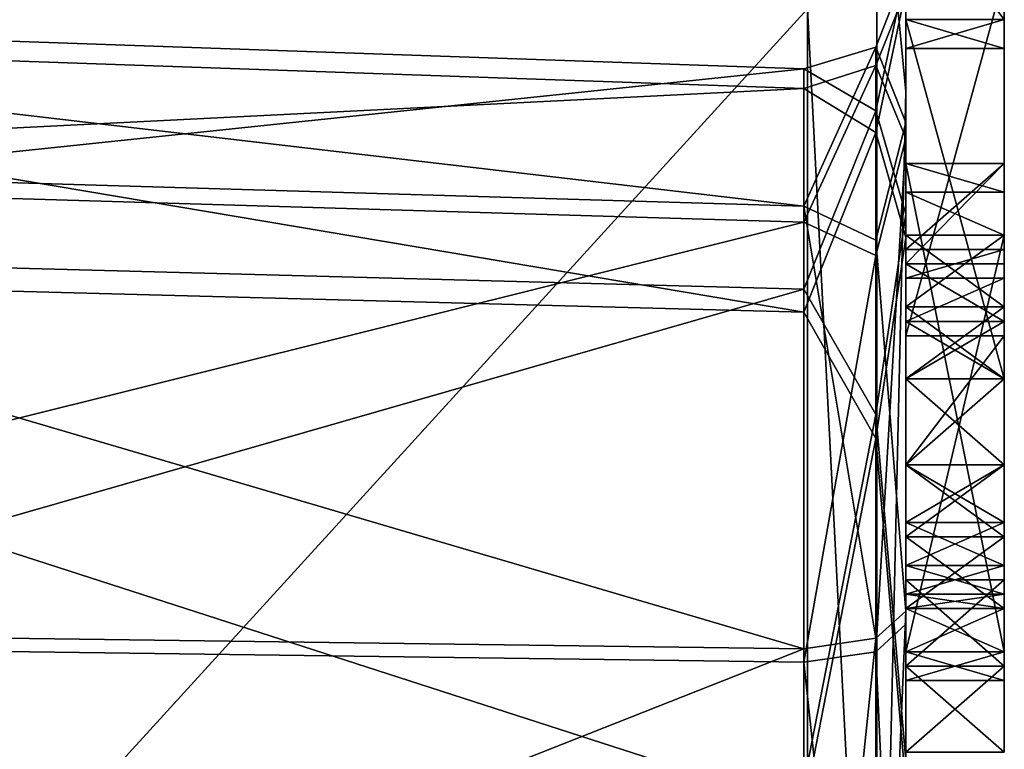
# Model space of a CAD drawing. Header units: millimetres. Extents: x -20 to 172, y -100 to 100.
# Tile 191 of 256: x -9 to 1, y 76.61 to 84.01. Entities that reach past the tile are written whole.
import ezdxf

# ---------------------------------------------------------------- set-up
doc = ezdxf.new("R2010")
doc.units = ezdxf.units.MM
doc.header["$LTSCALE"] = 37.722908
for name, color, linetype in [('105', 7, 'CONTINUOUS'), ('11', 7, 'CONTINUOUS'), ('12', 7, 'CONTINUOUS'), ('14', 7, 'CONTINUOUS'), ('278', 7, 'CONTINUOUS'), ('279', 7, 'CONTINUOUS'), ('28', 7, 'CONTINUOUS'), ('280', 7, 'CONTINUOUS'), ('281', 7, 'CONTINUOUS'), ('282', 7, 'CONTINUOUS'), ('283', 7, 'CONTINUOUS'), ('284', 7, 'CONTINUOUS'), ('285', 7, 'CONTINUOUS'), ('286', 7, 'CONTINUOUS'), ('287', 7, 'CONTINUOUS'), ('288', 7, 'CONTINUOUS'), ('289', 7, 'CONTINUOUS'), ('29', 7, 'CONTINUOUS'), ('290', 7, 'CONTINUOUS'), ('291', 7, 'CONTINUOUS'), ('292', 7, 'CONTINUOUS'), ('293', 7, 'CONTINUOUS'), ('294', 7, 'CONTINUOUS'), ('295', 7, 'CONTINUOUS'), ('652', 7, 'CONTINUOUS'), ('653', 7, 'CONTINUOUS'), ('654', 7, 'CONTINUOUS'), ('656', 7, 'CONTINUOUS'), ('676', 7, 'CONTINUOUS'), ('677', 7, 'CONTINUOUS'), ('678', 7, 'CONTINUOUS'), ('679', 7, 'CONTINUOUS'), ('722', 7, 'CONTINUOUS'), ('723', 7, 'CONTINUOUS'), ('724', 7, 'CONTINUOUS'), ('725', 7, 'CONTINUOUS'), ('726', 7, 'CONTINUOUS'), ('727', 7, 'CONTINUOUS'), ('728', 7, 'CONTINUOUS'), ('735', 7, 'CONTINUOUS'), ('736', 7, 'CONTINUOUS'), ('738', 7, 'CONTINUOUS'), ('739', 7, 'CONTINUOUS'), ('740', 7, 'CONTINUOUS'), ('741', 7, 'CONTINUOUS'), ('828', 7, 'CONTINUOUS'), ('829', 7, 'CONTINUOUS'), ('830', 7, 'CONTINUOUS'), ('852', 7, 'CONTINUOUS'), ('853', 7, 'CONTINUOUS'), ('854', 7, 'CONTINUOUS'), ('855', 7, 'CONTINUOUS'), ('856', 7, 'CONTINUOUS'), ('857', 7, 'CONTINUOUS'), ('858', 7, 'CONTINUOUS'), ('859', 7, 'CONTINUOUS'), ('860', 7, 'CONTINUOUS'), ('861', 7, 'CONTINUOUS'), ('862', 7, 'CONTINUOUS'), ('863', 7, 'CONTINUOUS'), ('872', 7, 'CONTINUOUS'), ('873', 7, 'CONTINUOUS'), ('874', 7, 'CONTINUOUS'), ('875', 7, 'CONTINUOUS'), ('876', 7, 'CONTINUOUS'), ('877', 7, 'CONTINUOUS'), ('878', 7, 'CONTINUOUS'), ('879', 7, 'CONTINUOUS'), ('880', 7, 'CONTINUOUS'), ('881', 7, 'CONTINUOUS')]:
    doc.layers.add(name, color=color, linetype=linetype)

msp = doc.modelspace()

# ---------------------------------------------------------------- linework, layer by layer
at = {"layer": '105', "color": 250, "linetype": 'Continuous', "true_color": 0x323232}
for points in [[(1, 84.015, 2), (1, 85.327, 2), (1, 84.452, 2.894), (1, 84.015, 2)], [(1, 80.806, 9), (1, 84.015, 2), (1, 84.452, 2.894), (1, 80.806, 9)], [(1, 83.723, -4.681), (1, 84.015, -5.426), (1, 83.723, -3.936), (1, 83.723, -4.681)], [(1, 83.723, -3.936), (1, 84.015, -5.426), (1, 84.015, -3.191), (1, 83.723, -3.936)], [(1, 80.369, 7.957), (1, 84.015, 2), (1, 80.806, 9), (1, 80.369, 7.957)], [(1, 82.556, -5.128), (1, 81.535, -5.128), (1, 81.827, -5.872), (1, 82.556, -5.128)], [(1, 82.556, -9), (1, 82.556, -5.128), (1, 81.827, -5.872), (1, 82.556, -9)], [(1, 77.598, -9), (1, 82.556, -9), (1, 77.598, -8.255), (1, 77.598, -9)], [(1, 77.598, -8.255), (1, 82.556, -9), (1, 81.827, -8.255), (1, 77.598, -8.255)], [(1, 81.827, -8.255), (1, 82.556, -9), (1, 81.827, -5.872), (1, 81.827, -8.255)], [(1, 82.265, -3.191), (1, 81.827, -2.596), (1, 82.556, -3.787), (1, 82.265, -3.191)], [(1, 82.556, -3.787), (1, 81.827, -2.596), (1, 81.681, -3.787), (1, 82.556, -3.787)], [(1, 81.827, -5.872), (1, 81.535, -5.128), (1, 81.098, -6.319), (1, 81.827, -5.872)], [(1, 81.827, -2.596), (1, 81.098, -2.149), (1, 81.681, -3.787), (1, 81.827, -2.596)], [(1, 81.681, -3.787), (1, 81.098, -2.149), (1, 81.39, -3.191), (1, 81.681, -3.787)], [(1, 81.098, -6.319), (1, 81.535, -5.128), (1, 80.952, -5.574), (1, 81.098, -6.319)], [(1, 81.39, -3.191), (1, 81.098, -2.149), (1, 80.952, -2.894), (1, 81.39, -3.191)], [(1, 80.369, -6.468), (1, 81.098, -6.319), (1, 80.369, -5.723), (1, 80.369, -6.468)], [(1, 80.369, -5.723), (1, 81.098, -6.319), (1, 80.952, -5.574), (1, 80.369, -5.723)], [(1, 81.098, -2.149), (1, 80.369, -2), (1, 80.952, -2.894), (1, 81.098, -2.149)], [(1, 80.952, -2.894), (1, 80.369, -2), (1, 80.369, -2.745), (1, 80.952, -2.894)], [(1, 79.494, 9), (1, 80.369, 7.957), (1, 80.806, 9), (1, 79.494, 9)], [(1, 79.494, -6.468), (1, 80.369, -6.468), (1, 79.494, -5.723), (1, 79.494, -6.468)], [(1, 79.494, -5.723), (1, 80.369, -6.468), (1, 80.369, -5.723), (1, 79.494, -5.723)], [(1, 80.369, -2), (1, 79.494, -2), (1, 80.369, -2.745), (1, 80.369, -2)], [(1, 80.369, -2.745), (1, 79.494, -2), (1, 79.494, -2.745), (1, 80.369, -2.745)], [(1, 80.369, 2), (1, 80.369, 7.957), (1, 79.494, 9), (1, 80.369, 2)], [(1, 79.494, 2), (1, 80.369, 2), (1, 79.494, 9), (1, 79.494, 2)], [(1, 78.765, -6.319), (1, 79.494, -6.468), (1, 78.91, -5.574), (1, 78.765, -6.319)], [(1, 78.91, -5.574), (1, 79.494, -6.468), (1, 79.494, -5.723), (1, 78.91, -5.574)], [(1, 79.494, -2), (1, 78.765, -2.149), (1, 79.494, -2.745), (1, 79.494, -2)], [(1, 79.494, -2.745), (1, 78.765, -2.149), (1, 78.91, -2.894), (1, 79.494, -2.745)], [(1, 78.473, -5.277), (1, 78.765, -6.319), (1, 78.91, -5.574), (1, 78.473, -5.277)], [(1, 78.91, -2.894), (1, 78.765, -2.149), (1, 78.473, -3.191), (1, 78.91, -2.894)], [(1, 78.035, -5.872), (1, 78.765, -6.319), (1, 78.181, -4.83), (1, 78.035, -5.872)], [(1, 78.181, -4.83), (1, 78.765, -6.319), (1, 78.473, -5.277), (1, 78.181, -4.83)], [(1, 78.765, -2.149), (1, 78.035, -2.596), (1, 78.473, -3.191), (1, 78.765, -2.149)], [(1, 78.473, -3.191), (1, 78.035, -2.596), (1, 78.181, -3.638), (1, 78.473, -3.191)], [(1, 78.327, 4.234), (1, 77.452, 3.191), (1, 78.327, 3.043), (1, 78.327, 4.234)], [(1, 78.327, 3.043), (1, 77.452, 3.191), (1, 77.452, 2), (1, 78.327, 3.043)], [(1, 78.035, -4.383), (1, 78.035, -5.872), (1, 78.181, -4.83), (1, 78.035, -4.383)], [(1, 78.181, -3.638), (1, 78.035, -2.596), (1, 78.035, -4.085), (1, 78.181, -3.638)], [(1, 77.598, -5.277), (1, 78.035, -5.872), (1, 77.598, -3.191), (1, 77.598, -5.277)], [(1, 77.598, -3.191), (1, 78.035, -5.872), (1, 78.035, -4.383), (1, 77.598, -3.191)], [(1, 78.035, -2.596), (1, 77.598, -3.191), (1, 78.035, -4.085), (1, 78.035, -2.596)], [(1, 78.035, -4.085), (1, 77.598, -3.191), (1, 78.035, -4.383), (1, 78.035, -4.085)], [(1, 77.306, -4.532), (1, 77.598, -5.277), (1, 77.306, -3.936), (1, 77.306, -4.532)], [(1, 77.306, -3.936), (1, 77.598, -5.277), (1, 77.598, -3.191), (1, 77.306, -3.936)], [(1, 77.452, 9), (1, 76.577, 9), (1, 77.452, 3.191), (1, 77.452, 9)], [(1, 77.452, 3.191), (1, 76.577, 9), (1, 77.452, 2), (1, 77.452, 3.191)], [(1, 77.452, 2), (1, 76.577, 9), (1, 76.577, 2), (1, 77.452, 2)]]:
    msp.add_3dface(points, dxfattribs=at)
at = {"layer": '11', "color": 250, "linetype": 'Continuous', "true_color": 0x323232}
for points in [[(0, 94.992, -27.885), (0, 99), (0, 82.971, -24.845), (0, 94.992, -27.885)], [(0, 46.25), (0, 99), (0, 91.89, 2), (0, 46.25)], [(0, 99), (0, 46.25), (0, 63.598, -2), (0, 99)], [(0, 82.971, -24.845), (0, 99), (0, 78.008, -20.634), (0, 82.971, -24.845)], [(0, 78.008, -20.634), (0, 99), (0, 88.098, -8.404), (0, 78.008, -20.634)], [(0, 85.91, -2), (0, 99), (0, 80.369, -2), (0, 85.91, -2)], [(0, 80.369, -2), (0, 99), (0, 79.494, -2), (0, 80.369, -2)], [(0, 79.494, -2), (0, 99), (0, 70.452, -2), (0, 79.494, -2)], [(0, 70.452, -2), (0, 99), (0, 69.577, -2), (0, 70.452, -2)], [(0, 69.577, -2), (0, 99), (0, 63.598, -2), (0, 69.577, -2)], [(0, 83.287, -53.518), (0, 94.992, -27.885), (0, 65.231, -52.503), (0, 83.287, -53.518)], [(0, 82.039, -37.198), (0, 94.992, -27.885), (0, 84.513, -31.172), (0, 82.039, -37.198)], [(0, 94.992, -27.885), (0, 82.039, -37.198), (0, 64.612, -51.884), (0, 94.992, -27.885)], [(0, 84.513, -31.172), (0, 94.992, -27.885), (0, 82.971, -24.845), (0, 84.513, -31.172)], [(0, 65.231, -52.503), (0, 94.992, -27.885), (0, 64.612, -51.884), (0, 65.231, -52.503)], [(0, 94.992, 27.885), (0, 83.287, 53.518), (0, 84.313, 31.707), (0, 94.992, 27.885)], [(0, 70.956, 18.236), (0, 94.992, 27.885), (0, 77.876, 21.128), (0, 70.956, 18.236)], [(0, 94.992, 27.885), (0, 70.956, 18.236), (0, 68.265, 9.894), (0, 94.992, 27.885)], [(0, 77.876, 21.128), (0, 94.992, 27.885), (0, 82.812, 25.37), (0, 77.876, 21.128)], [(0, 82.812, 25.37), (0, 94.992, 27.885), (0, 84.313, 31.707), (0, 82.812, 25.37)], [(0, 84.452, 9), (0, 94.992, 27.885), (0, 80.806, 9), (0, 84.452, 9)], [(0, 80.806, 9), (0, 94.992, 27.885), (0, 79.494, 9), (0, 80.806, 9)], [(0, 79.494, 9), (0, 94.992, 27.885), (0, 77.452, 9), (0, 79.494, 9)], [(0, 77.452, 9), (0, 94.992, 27.885), (0, 76.577, 9), (0, 77.452, 9)], [(0, 76.577, 9), (0, 94.992, 27.885), (0, 72.785, 9), (0, 76.577, 9)], [(0, 72.785, 9), (0, 94.992, 27.885), (0, 68.994, 9.894), (0, 72.785, 9)], [(0, 68.994, 9.894), (0, 94.992, 27.885), (0, 68.265, 9.894), (0, 68.994, 9.894)], [(0, 88.39, 2), (0, 46.25), (0, 91.89, 2), (0, 88.39, 2)], [(0, 46.25), (0, 88.39, 2), (0, 85.327, 2), (0, 46.25)], [(0, 87.369, -8.851), (0, 78.008, -20.634), (0, 88.098, -8.404), (0, 87.369, -8.851)], [(0, 64.579, -17.295), (0, 71.07, -17.786), (0, 87.369, -8.851), (0, 64.579, -17.295)], [(0, 71.07, -17.786), (0, 78.008, -20.634), (0, 87.369, -8.851), (0, 71.07, -17.786)], [(0, 86.64, -9), (0, 64.579, -17.295), (0, 87.369, -8.851), (0, 86.64, -9)], [(0, 41.672, -20.063), (0, 64.579, -17.295), (0, 86.64, -9), (0, 41.672, -20.063)], [(0, 86.056, -9), (0, 41.672, -20.063), (0, 86.64, -9), (0, 86.056, -9)], [(0, 41.672, -20.063), (0, 86.056, -9), (0, 82.556, -9), (0, 41.672, -20.063)], [(0, 86.056, -9), (0, 85.327, -8.851), (0, 82.556, -9), (0, 86.056, -9)], [(0, 85.181, -2.149), (0, 85.91, -2), (0, 81.098, -2.149), (0, 85.181, -2.149)], [(0, 81.098, -2.149), (0, 85.91, -2), (0, 80.369, -2), (0, 81.098, -2.149)], [(0, 84.015, 2), (0, 46.25), (0, 85.327, 2), (0, 84.015, 2)], [(0, 85.327, -8.851), (0, 84.598, -8.404), (0, 82.556, -9), (0, 85.327, -8.851)], [(0, 84.452, -2.596), (0, 85.181, -2.149), (0, 81.827, -2.596), (0, 84.452, -2.596)], [(0, 81.827, -2.596), (0, 85.181, -2.149), (0, 81.098, -2.149), (0, 81.827, -2.596)], [(0, 84.598, -8.404), (0, 84.16, -7.809), (0, 82.556, -9), (0, 84.598, -8.404)], [(0, 84.452, -5.872), (0, 84.015, -5.426), (0, 82.556, -9), (0, 84.452, -5.872)], [(0, 84.015, -7.362), (0, 84.452, -5.872), (0, 82.556, -9), (0, 84.015, -7.362)], [(0, 84.015, -3.191), (0, 84.452, -2.596), (0, 82.265, -3.191), (0, 84.015, -3.191)], [(0, 82.265, -3.191), (0, 84.452, -2.596), (0, 81.827, -2.596), (0, 82.265, -3.191)], [(0, 84.452, 2.894), (0, 84.452, 9), (0, 80.806, 9), (0, 84.452, 2.894)], [(0, 84.313, 31.707), (0, 83.287, 53.518), (0, 81.802, 37.717), (0, 84.313, 31.707)], [(0, 84.16, -7.809), (0, 84.015, -7.362), (0, 82.556, -9), (0, 84.16, -7.809)], [(0, 80.369, 2), (0, 46.25), (0, 84.015, 2), (0, 80.369, 2)], [(0, 84.015, -5.426), (0, 83.723, -4.681), (0, 82.556, -5.128), (0, 84.015, -5.426)], [(0, 82.556, -9), (0, 84.015, -5.426), (0, 82.556, -5.128), (0, 82.556, -9)], [(0, 83.723, -3.936), (0, 84.015, -3.191), (0, 82.556, -3.787), (0, 83.723, -3.936)], [(0, 82.556, -3.787), (0, 84.015, -3.191), (0, 82.265, -3.191), (0, 82.556, -3.787)], [(0, 80.369, 7.957), (0, 80.369, 2), (0, 84.015, 2), (0, 80.369, 7.957)], [(0, 83.723, -4.681), (0, 83.723, -3.936), (0, 78.035, -4.383), (0, 83.723, -4.681)], [(0, 78.035, -4.383), (0, 83.723, -3.936), (0, 78.035, -4.085), (0, 78.035, -4.383)], [(0, 78.035, -4.085), (0, 83.723, -3.936), (0, 82.556, -3.787), (0, 78.035, -4.085)], [(0, 81.535, -5.128), (0, 83.723, -4.681), (0, 78.181, -4.83), (0, 81.535, -5.128)], [(0, 83.723, -4.681), (0, 81.535, -5.128), (0, 82.556, -5.128), (0, 83.723, -4.681)], [(0, 78.181, -4.83), (0, 83.723, -4.681), (0, 78.035, -4.383), (0, 78.181, -4.83)], [(0, 64.834, -74.817), (0, 83.287, -53.518), (0, 61.627, -70.985), (0, 64.834, -74.817)], [(0, 83.287, -53.518), (0, 65.231, -52.503), (0, 67.705, -54.978), (0, 83.287, -53.518)], [(0, 68.53, -55.803), (0, 83.287, -53.518), (0, 67.705, -54.978), (0, 68.53, -55.803)], [(0, 83.287, -53.518), (0, 68.53, -55.803), (0, 65.231, -62.402), (0, 83.287, -53.518)], [(0, 83.287, -53.518), (0, 65.231, -62.402), (0, 63.242, -66.07), (0, 83.287, -53.518)], [(0, 83.287, -53.518), (0, 63.242, -66.07), (0, 63.652, -66.691), (0, 83.287, -53.518)], [(0, 61.627, -70.985), (0, 83.287, -53.518), (0, 63.207, -69.405), (0, 61.627, -70.985)], [(0, 63.207, -69.405), (0, 83.287, -53.518), (0, 63.63, -68.776), (0, 63.207, -69.405)], [(0, 63.63, -68.776), (0, 83.287, -53.518), (0, 63.845, -68.148), (0, 63.63, -68.776)], [(0, 63.845, -68.148), (0, 83.287, -53.518), (0, 63.854, -67.314), (0, 63.845, -68.148)], [(0, 63.854, -67.314), (0, 83.287, -53.518), (0, 63.652, -66.691), (0, 63.854, -67.314)], [(0, 83.287, 53.518), (0, 64.834, 74.817), (0, 73.446, 55.411), (0, 83.287, 53.518)], [(0, 81.802, 37.717), (0, 83.287, 53.518), (0, 76.238, 41.101), (0, 81.802, 37.717)], [(0, 76.238, 41.101), (0, 83.287, 53.518), (0, 67.898, 51.143), (0, 76.238, 41.101)], [(0, 67.898, 51.143), (0, 83.287, 53.518), (0, 73.446, 55.411), (0, 67.898, 51.143)], [(0, 77.598, -9), (0, 41.672, -20.063), (0, 82.556, -9), (0, 77.598, -9)], [(0, 81.681, -3.787), (0, 78.035, -4.085), (0, 82.556, -3.787), (0, 81.681, -3.787)], [(0, 82.039, -37.198), (0, 76.497, -40.617), (0, 64.612, -51.884), (0, 82.039, -37.198)], [(0, 81.827, -5.872), (0, 81.098, -6.319), (0, 81.827, -8.255), (0, 81.827, -5.872)], [(0, 81.827, -8.255), (0, 81.098, -6.319), (0, 77.598, -8.255), (0, 81.827, -8.255)], [(0, 78.181, -3.638), (0, 78.035, -4.085), (0, 81.681, -3.787), (0, 78.181, -3.638)], [(0, 81.39, -3.191), (0, 78.181, -3.638), (0, 81.681, -3.787), (0, 81.39, -3.191)], [(0, 80.952, -5.574), (0, 81.535, -5.128), (0, 78.91, -5.574), (0, 80.952, -5.574)], [(0, 78.91, -5.574), (0, 81.535, -5.128), (0, 78.473, -5.277), (0, 78.91, -5.574)], [(0, 78.473, -5.277), (0, 81.535, -5.128), (0, 78.181, -4.83), (0, 78.473, -5.277)], [(0, 78.473, -3.191), (0, 78.181, -3.638), (0, 81.39, -3.191), (0, 78.473, -3.191)], [(0, 80.952, -2.894), (0, 78.473, -3.191), (0, 81.39, -3.191), (0, 80.952, -2.894)], [(0, 81.098, -6.319), (0, 80.369, -6.468), (0, 77.598, -8.255), (0, 81.098, -6.319)], [(0, 80.369, -5.723), (0, 80.952, -5.574), (0, 79.494, -5.723), (0, 80.369, -5.723)], [(0, 79.494, -5.723), (0, 80.952, -5.574), (0, 78.91, -5.574), (0, 79.494, -5.723)], [(0, 78.91, -2.894), (0, 78.473, -3.191), (0, 80.952, -2.894), (0, 78.91, -2.894)], [(0, 80.369, -2.745), (0, 78.91, -2.894), (0, 80.952, -2.894), (0, 80.369, -2.745)], [(0, 79.494, 2), (0, 46.25), (0, 80.369, 2), (0, 79.494, 2)], [(0, 79.494, -2.745), (0, 78.91, -2.894), (0, 80.369, -2.745), (0, 79.494, -2.745)], [(0, 80.369, -6.468), (0, 79.494, -6.468), (0, 74.244, -7.511), (0, 80.369, -6.468)], [(0, 77.598, -8.255), (0, 80.369, -6.468), (0, 72.202, -7.957), (0, 77.598, -8.255)], [(0, 80.369, -6.468), (0, 74.244, -7.511), (0, 72.202, -7.957), (0, 80.369, -6.468)], [(0, 46.25), (0, 79.494, 2), (0, 77.452, 2), (0, 46.25)], [(0, 78.765, -2.149), (0, 79.494, -2), (0, 71.181, -2.149), (0, 78.765, -2.149)], [(0, 71.181, -2.149), (0, 79.494, -2), (0, 70.452, -2), (0, 71.181, -2.149)], [(0, 79.494, -6.468), (0, 78.765, -6.319), (0, 74.244, -7.511), (0, 79.494, -6.468)], [(0, 79.494, 2), (0, 79.494, 9), (0, 78.327, 3.043), (0, 79.494, 2)], [(0, 79.494, 9), (0, 77.452, 9), (0, 77.452, 3.191), (0, 79.494, 9)], [(0, 78.327, 3.043), (0, 79.494, 9), (0, 78.327, 4.234), (0, 78.327, 3.043)], [(0, 78.327, 4.234), (0, 79.494, 9), (0, 77.452, 3.191), (0, 78.327, 4.234)], [(0, 77.452, 2), (0, 79.494, 2), (0, 78.327, 3.043), (0, 77.452, 2)], [(0, 78.035, -2.596), (0, 78.765, -2.149), (0, 71.91, -2.596), (0, 78.035, -2.596)], [(0, 78.765, -2.149), (0, 71.181, -2.149), (0, 71.91, -2.596), (0, 78.765, -2.149)], [(0, 78.765, -6.319), (0, 78.035, -5.872), (0, 74.244, -7.511), (0, 78.765, -6.319)], [(0, 77.598, -3.191), (0, 78.035, -2.596), (0, 72.348, -3.043), (0, 77.598, -3.191)], [(0, 72.348, -3.043), (0, 78.035, -2.596), (0, 71.91, -2.596), (0, 72.348, -3.043)], [(0, 78.035, -5.872), (0, 77.598, -5.277), (0, 74.244, -7.511), (0, 78.035, -5.872)], [(0, 41.672, -20.063), (0, 77.598, -9), (0, 70.306, -9), (0, 41.672, -20.063)], [(0, 77.306, -3.936), (0, 77.598, -3.191), (0, 76.14, -3.787), (0, 77.306, -3.936)], [(0, 77.598, -3.191), (0, 75.702, -3.489), (0, 76.14, -3.787), (0, 77.598, -3.191)], [(0, 75.702, -3.489), (0, 77.598, -3.191), (0, 72.64, -3.787), (0, 75.702, -3.489)], [(0, 72.64, -3.787), (0, 77.598, -3.191), (0, 72.348, -3.043), (0, 72.64, -3.787)], [(0, 77.598, -5.277), (0, 77.306, -4.532), (0, 74.244, -7.511), (0, 77.598, -5.277)], [(0, 77.598, -9), (0, 77.598, -8.255), (0, 70.306, -9), (0, 77.598, -9)], [(0, 70.306, -9), (0, 77.598, -8.255), (0, 71.035, -8.851), (0, 70.306, -9)], [(0, 71.035, -8.851), (0, 77.598, -8.255), (0, 71.765, -8.404), (0, 71.035, -8.851)], [(0, 71.765, -8.404), (0, 77.598, -8.255), (0, 72.202, -7.957), (0, 71.765, -8.404)], [(0, 76.577, 2), (0, 46.25), (0, 77.452, 2), (0, 76.577, 2)], [(0, 77.306, -4.532), (0, 77.306, -3.936), (0, 74.244, -7.511), (0, 77.306, -4.532)], [(0, 74.244, -7.511), (0, 77.306, -3.936), (0, 76.14, -3.787), (0, 74.244, -7.511)]]:
    msp.add_3dface(points, dxfattribs=at)
at = {"layer": '12', "color": 250, "linetype": 'Continuous', "true_color": 0x323232}
for points in [[(-18, 65.486, -75.575), (-18, 84.125, -54.064), (-1, 65.486, -75.575), (-18, 65.486, -75.575)], [(-1, 65.486, -75.575), (-18, 84.125, -54.064), (-1, 84.125, -54.064), (-1, 65.486, -75.575)]]:
    msp.add_3dface(points, dxfattribs=at)
at = {"layer": '14', "color": 250, "linetype": 'Continuous', "true_color": 0x323232}
for points in [[(-18, 84.125, 54.064), (-18, 65.486, 75.575), (-1, 84.125, 54.064), (-18, 84.125, 54.064)], [(-1, 84.125, 54.064), (-18, 65.486, 75.575), (-1, 65.486, 75.575), (-1, 84.125, 54.064)]]:
    msp.add_3dface(points, dxfattribs=at)
at = {"layer": '278', "color": 250, "linetype": 'Continuous', "true_color": 0x323232}
for points in [[(0, 81.535, -5.128), (0, 80.952, -5.574), (1, 80.952, -5.574), (0, 81.535, -5.128)], [(1, 81.535, -5.128), (0, 81.535, -5.128), (1, 80.952, -5.574), (1, 81.535, -5.128)]]:
    msp.add_3dface(points, dxfattribs=at)
at = {"layer": '279', "color": 250, "linetype": 'Continuous', "true_color": 0x323232}
for points in [[(0, 80.952, -5.574), (0, 80.369, -5.723), (1, 80.369, -5.723), (0, 80.952, -5.574)], [(0, 80.952, -5.574), (1, 80.369, -5.723), (1, 80.952, -5.574), (0, 80.952, -5.574)]]:
    msp.add_3dface(points, dxfattribs=at)
at = {"layer": '28', "color": 250, "linetype": 'Continuous', "true_color": 0x323232}
for points in [[(0, 83.287, 53.518), (0, 94.992, 27.885), (-0.293, 86.349, 49.854), (0, 83.287, 53.518)], [(-0.293, 86.349, 49.854), (-1, 84.125, 54.064), (-0.293, 70.504, 70.504), (-0.293, 86.349, 49.854)], [(0, 83.287, 53.518), (-0.293, 86.349, 49.854), (-0.293, 70.504, 70.504), (0, 83.287, 53.518)], [(-1, 84.125, 54.064), (-1, 65.486, 75.575), (-0.293, 70.504, 70.504), (-1, 84.125, 54.064)], [(0, 64.834, 74.817), (0, 83.287, 53.518), (-0.293, 70.504, 70.504), (0, 64.834, 74.817)]]:
    msp.add_3dface(points, dxfattribs=at)
at = {"layer": '280', "color": 250, "linetype": 'Continuous', "true_color": 0x323232}
for points in [[(0, 80.369, -5.723), (0, 79.494, -5.723), (1, 79.494, -5.723), (0, 80.369, -5.723)], [(0, 80.369, -5.723), (1, 79.494, -5.723), (1, 80.369, -5.723), (0, 80.369, -5.723)]]:
    msp.add_3dface(points, dxfattribs=at)
at = {"layer": '281', "color": 250, "linetype": 'Continuous', "true_color": 0x323232}
for points in [[(0, 79.494, -5.723), (0, 78.91, -5.574), (1, 78.91, -5.574), (0, 79.494, -5.723)], [(0, 79.494, -5.723), (1, 78.91, -5.574), (1, 79.494, -5.723), (0, 79.494, -5.723)]]:
    msp.add_3dface(points, dxfattribs=at)
at = {"layer": '282', "color": 250, "linetype": 'Continuous', "true_color": 0x323232}
for points in [[(0, 78.91, -5.574), (0, 78.473, -5.277), (1, 78.473, -5.277), (0, 78.91, -5.574)], [(0, 78.91, -5.574), (1, 78.473, -5.277), (1, 78.91, -5.574), (0, 78.91, -5.574)]]:
    msp.add_3dface(points, dxfattribs=at)
at = {"layer": '283', "color": 250, "linetype": 'Continuous', "true_color": 0x323232}
for points in [[(0, 78.473, -5.277), (0, 78.181, -4.83), (1, 78.181, -4.83), (0, 78.473, -5.277)], [(0, 78.473, -5.277), (1, 78.181, -4.83), (1, 78.473, -5.277), (0, 78.473, -5.277)]]:
    msp.add_3dface(points, dxfattribs=at)
at = {"layer": '284', "color": 250, "linetype": 'Continuous', "true_color": 0x323232}
for points in [[(0, 78.181, -4.83), (0, 78.035, -4.383), (1, 78.035, -4.383), (0, 78.181, -4.83)], [(0, 78.181, -4.83), (1, 78.035, -4.383), (1, 78.181, -4.83), (0, 78.181, -4.83)]]:
    msp.add_3dface(points, dxfattribs=at)
at = {"layer": '285', "color": 250, "linetype": 'Continuous', "true_color": 0x323232}
for points in [[(0, 78.035, -4.383), (0, 78.035, -4.085), (1, 78.035, -4.085), (0, 78.035, -4.383)], [(0, 78.035, -4.383), (1, 78.035, -4.085), (1, 78.035, -4.383), (0, 78.035, -4.383)]]:
    msp.add_3dface(points, dxfattribs=at)
at = {"layer": '286', "color": 250, "linetype": 'Continuous', "true_color": 0x323232}
for points in [[(0, 78.035, -4.085), (0, 78.181, -3.638), (1, 78.181, -3.638), (0, 78.035, -4.085)], [(0, 78.035, -4.085), (1, 78.181, -3.638), (1, 78.035, -4.085), (0, 78.035, -4.085)]]:
    msp.add_3dface(points, dxfattribs=at)
at = {"layer": '287', "color": 250, "linetype": 'Continuous', "true_color": 0x323232}
for points in [[(0, 78.181, -3.638), (0, 78.473, -3.191), (1, 78.473, -3.191), (0, 78.181, -3.638)], [(0, 78.181, -3.638), (1, 78.473, -3.191), (1, 78.181, -3.638), (0, 78.181, -3.638)]]:
    msp.add_3dface(points, dxfattribs=at)
at = {"layer": '288', "color": 250, "linetype": 'Continuous', "true_color": 0x323232}
for points in [[(0, 78.473, -3.191), (0, 78.91, -2.894), (1, 78.91, -2.894), (0, 78.473, -3.191)], [(0, 78.473, -3.191), (1, 78.91, -2.894), (1, 78.473, -3.191), (0, 78.473, -3.191)]]:
    msp.add_3dface(points, dxfattribs=at)
at = {"layer": '289', "color": 250, "linetype": 'Continuous', "true_color": 0x323232}
for points in [[(0, 78.91, -2.894), (0, 79.494, -2.745), (1, 79.494, -2.745), (0, 78.91, -2.894)], [(0, 78.91, -2.894), (1, 79.494, -2.745), (1, 78.91, -2.894), (0, 78.91, -2.894)]]:
    msp.add_3dface(points, dxfattribs=at)
at = {"layer": '29', "color": 250, "linetype": 'Continuous', "true_color": 0x323232}
for points in [[(0, 94.992, -27.885), (0, 83.287, -53.518), (-0.293, 86.349, -49.854), (0, 94.992, -27.885)], [(-0.293, 70.504, -70.504), (-1, 84.125, -54.064), (-0.293, 86.349, -49.854), (-0.293, 70.504, -70.504)], [(0, 83.287, -53.518), (-0.293, 70.504, -70.504), (-0.293, 86.349, -49.854), (0, 83.287, -53.518)], [(-1, 65.486, -75.575), (-1, 84.125, -54.064), (-0.293, 70.504, -70.504), (-1, 65.486, -75.575)], [(0, 83.287, -53.518), (0, 64.834, -74.817), (-0.293, 70.504, -70.504), (0, 83.287, -53.518)]]:
    msp.add_3dface(points, dxfattribs=at)
at = {"layer": '290', "color": 250, "linetype": 'Continuous', "true_color": 0x323232}
for points in [[(0, 79.494, -2.745), (0, 80.369, -2.745), (1, 80.369, -2.745), (0, 79.494, -2.745)], [(0, 79.494, -2.745), (1, 80.369, -2.745), (1, 79.494, -2.745), (0, 79.494, -2.745)]]:
    msp.add_3dface(points, dxfattribs=at)
at = {"layer": '291', "color": 250, "linetype": 'Continuous', "true_color": 0x323232}
for points in [[(0, 80.369, -2.745), (0, 80.952, -2.894), (1, 80.952, -2.894), (0, 80.369, -2.745)], [(0, 80.369, -2.745), (1, 80.952, -2.894), (1, 80.369, -2.745), (0, 80.369, -2.745)]]:
    msp.add_3dface(points, dxfattribs=at)
at = {"layer": '292', "color": 250, "linetype": 'Continuous', "true_color": 0x323232}
for points in [[(0, 80.952, -2.894), (0, 81.39, -3.191), (1, 81.39, -3.191), (0, 80.952, -2.894)], [(0, 80.952, -2.894), (1, 81.39, -3.191), (1, 80.952, -2.894), (0, 80.952, -2.894)]]:
    msp.add_3dface(points, dxfattribs=at)
at = {"layer": '293', "color": 250, "linetype": 'Continuous', "true_color": 0x323232}
for points in [[(0, 81.39, -3.191), (0, 81.681, -3.787), (1, 81.681, -3.787), (0, 81.39, -3.191)], [(0, 81.39, -3.191), (1, 81.681, -3.787), (1, 81.39, -3.191), (0, 81.39, -3.191)]]:
    msp.add_3dface(points, dxfattribs=at)
at = {"layer": '294', "color": 250, "linetype": 'Continuous', "true_color": 0x323232}
for points in [[(0, 81.681, -3.787), (0, 82.556, -3.787), (1, 82.556, -3.787), (0, 81.681, -3.787)], [(0, 81.681, -3.787), (1, 82.556, -3.787), (1, 81.681, -3.787), (0, 81.681, -3.787)]]:
    msp.add_3dface(points, dxfattribs=at)
at = {"layer": '295', "color": 250, "linetype": 'Continuous', "true_color": 0x323232}
for points in [[(0, 82.556, -3.787), (0, 82.265, -3.191), (1, 82.265, -3.191), (0, 82.556, -3.787)], [(0, 82.556, -3.787), (1, 82.265, -3.191), (1, 82.556, -3.787), (0, 82.556, -3.787)]]:
    msp.add_3dface(points, dxfattribs=at)
at = {"layer": '652', "color": 250, "linetype": 'Continuous', "true_color": 0x323232}
for points in [[(-18.035, 70.799, 18.61), (-1.035, 70.57, 19.158), (-18.035, 77.719, 21.502), (-18.035, 70.799, 18.61)], [(-1.035, 70.57, 19.158), (-1.035, 77.49, 22.05), (-18.035, 77.719, 21.502), (-1.035, 70.57, 19.158)]]:
    msp.add_3dface(points, dxfattribs=at)
at = {"layer": '653', "color": 250, "linetype": 'Continuous', "true_color": 0x323232}
for points in [[(-1.035, 83.317, 31.627), (-1.035, 81.045, 37.065), (-18.035, 83.909, 31.675), (-1.035, 83.317, 31.627)], [(-18.035, 83.909, 31.675), (-1.035, 81.045, 37.065), (-18.035, 81.495, 37.452), (-18.035, 83.909, 31.675)], [(-18.035, 82.467, 25.583), (-1.035, 83.317, 31.627), (-18.035, 83.909, 31.675), (-18.035, 82.467, 25.583)], [(-1.035, 81.96, 25.892), (-1.035, 83.317, 31.627), (-18.035, 82.467, 25.583), (-1.035, 81.96, 25.892)], [(-18.035, 77.719, 21.502), (-1.035, 81.96, 25.892), (-18.035, 82.467, 25.583), (-18.035, 77.719, 21.502)], [(-1.035, 77.49, 22.05), (-1.035, 81.96, 25.892), (-18.035, 77.719, 21.502), (-1.035, 77.49, 22.05)], [(-1.035, 81.045, 37.065), (-1.035, 76.01, 40.128), (-18.035, 81.495, 37.452), (-1.035, 81.045, 37.065)], [(-18.035, 81.495, 37.452), (-1.035, 76.01, 40.128), (-18.035, 76.147, 40.706), (-18.035, 81.495, 37.452)]]:
    msp.add_3dface(points, dxfattribs=at)
at = {"layer": '654', "color": 250, "linetype": 'Continuous', "true_color": 0x323232}
for points in [[(-1.035, 77.628, -21.559), (-18.035, 70.916, -18.161), (-18.035, 77.854, -21.009), (-1.035, 77.628, -21.559)], [(-1.035, 70.69, -18.71), (-18.035, 70.916, -18.161), (-1.035, 77.628, -21.559), (-1.035, 70.69, -18.71)]]:
    msp.add_3dface(points, dxfattribs=at)
at = {"layer": '656', "color": 250, "linetype": 'Continuous', "true_color": 0x323232}
for points in [[(-1.035, 83.516, -31.098), (-1.035, 82.122, -25.372), (-18.035, 84.108, -31.143), (-1.035, 83.516, -31.098)], [(-18.035, 84.108, -31.143), (-1.035, 82.122, -25.372), (-18.035, 82.627, -25.06), (-18.035, 84.108, -31.143)], [(-18.035, 81.731, -36.935), (-1.035, 83.516, -31.098), (-18.035, 84.108, -31.143), (-18.035, 81.731, -36.935)], [(-1.035, 81.278, -36.551), (-1.035, 83.516, -31.098), (-18.035, 81.731, -36.935), (-1.035, 81.278, -36.551)], [(-1.035, 77.628, -21.559), (-18.035, 77.854, -21.009), (-18.035, 82.627, -25.06), (-1.035, 77.628, -21.559)], [(-1.035, 82.122, -25.372), (-1.035, 77.628, -21.559), (-18.035, 82.627, -25.06), (-1.035, 82.122, -25.372)], [(-18.035, 76.403, -40.223), (-1.035, 81.278, -36.551), (-18.035, 81.731, -36.935), (-18.035, 76.403, -40.223)], [(-1.035, 76.263, -39.646), (-1.035, 81.278, -36.551), (-18.035, 76.403, -40.223), (-1.035, 76.263, -39.646)]]:
    msp.add_3dface(points, dxfattribs=at)
at = {"layer": '676', "color": 250, "linetype": 'Continuous', "true_color": 0x323232}
for points in [[(0, 82.812, 25.37), (0, 84.313, 31.707), (-0.305, 83.549, 29.598), (0, 82.812, 25.37)], [(0, 84.313, 31.707), (0, 81.802, 37.717), (-0.305, 82.87, 34.634), (0, 84.313, 31.707)], [(0, 84.313, 31.707), (-0.305, 82.87, 34.634), (-0.305, 83.549, 29.598), (0, 84.313, 31.707)], [(-1.035, 83.317, 31.627), (-1.035, 81.96, 25.892), (-0.305, 83.549, 29.598), (-1.035, 83.317, 31.627)], [(-0.305, 82.87, 34.634), (-1.035, 83.317, 31.627), (-0.305, 83.549, 29.598), (-0.305, 82.87, 34.634)], [(-0.305, 83.549, 29.598), (-1.035, 81.96, 25.892), (-0.305, 81.62, 24.898), (-0.305, 83.549, 29.598)], [(0, 82.812, 25.37), (-0.305, 83.549, 29.598), (-0.305, 81.62, 24.898), (0, 82.812, 25.37)], [(-1.035, 81.045, 37.065), (-1.035, 83.317, 31.627), (-0.305, 82.87, 34.634), (-1.035, 81.045, 37.065)], [(-0.305, 79.764, 38.655), (-1.035, 81.045, 37.065), (-0.305, 82.87, 34.634), (-0.305, 79.764, 38.655)], [(0, 81.802, 37.717), (-0.305, 79.764, 38.655), (-0.305, 82.87, 34.634), (0, 81.802, 37.717)], [(0, 77.876, 21.128), (0, 82.812, 25.37), (-0.305, 77.598, 21.792), (0, 77.876, 21.128)], [(-0.305, 77.598, 21.792), (0, 82.812, 25.37), (-0.305, 81.62, 24.898), (-0.305, 77.598, 21.792)], [(-1.035, 81.96, 25.892), (-1.035, 77.49, 22.05), (-0.305, 81.62, 24.898), (-1.035, 81.96, 25.892)], [(0, 81.802, 37.717), (0, 76.238, 41.101), (-0.305, 79.764, 38.655), (0, 81.802, 37.717)], [(-1.035, 77.49, 22.05), (-0.305, 77.598, 21.792), (-0.305, 81.62, 24.898), (-1.035, 77.49, 22.05)], [(-1.035, 76.01, 40.128), (-1.035, 81.045, 37.065), (-0.305, 79.764, 38.655), (-1.035, 76.01, 40.128)], [(-0.305, 75.063, 40.585), (-1.035, 76.01, 40.128), (-0.305, 79.764, 38.655), (-0.305, 75.063, 40.585)], [(0, 76.238, 41.101), (-0.305, 75.063, 40.585), (-0.305, 79.764, 38.655), (0, 76.238, 41.101)]]:
    msp.add_3dface(points, dxfattribs=at)
at = {"layer": '677', "color": 250, "linetype": 'Continuous', "true_color": 0x323232}
for points in [[(0, 70.956, 18.236), (0, 77.876, 21.128), (-0.305, 77.598, 21.792), (0, 70.956, 18.236)], [(-0.305, 77.598, 21.792), (-1.035, 77.49, 22.05), (-0.305, 70.678, 18.9), (-0.305, 77.598, 21.792)], [(0, 70.956, 18.236), (-0.305, 77.598, 21.792), (-0.305, 70.678, 18.9), (0, 70.956, 18.236)], [(-1.035, 77.49, 22.05), (-1.035, 70.57, 19.158), (-0.305, 70.678, 18.9), (-1.035, 77.49, 22.05)]]:
    msp.add_3dface(points, dxfattribs=at)
at = {"layer": '678', "color": 250, "linetype": 'Continuous', "true_color": 0x323232}
for points in [[(0, 78.008, -20.634), (0, 71.07, -17.786), (-0.305, 70.797, -18.451), (0, 78.008, -20.634)], [(-0.305, 77.735, -21.3), (0, 78.008, -20.634), (-0.305, 70.797, -18.451), (-0.305, 77.735, -21.3)], [(-1.035, 70.69, -18.71), (-1.035, 77.628, -21.559), (-0.305, 77.735, -21.3), (-1.035, 70.69, -18.71)], [(-1.035, 70.69, -18.71), (-0.305, 77.735, -21.3), (-0.305, 70.797, -18.451), (-1.035, 70.69, -18.71)]]:
    msp.add_3dface(points, dxfattribs=at)
at = {"layer": '679', "color": 250, "linetype": 'Continuous', "true_color": 0x323232}
for points in [[(0, 82.039, -37.198), (0, 84.513, -31.172), (-0.305, 83.088, -34.108), (0, 82.039, -37.198)], [(0, 84.513, -31.172), (0, 82.971, -24.845), (-0.305, 83.735, -29.068), (0, 84.513, -31.172)], [(0, 84.513, -31.172), (-0.305, 83.735, -29.068), (-0.305, 83.088, -34.108), (0, 84.513, -31.172)], [(-1.035, 82.122, -25.372), (-1.035, 83.516, -31.098), (-0.305, 83.735, -29.068), (-1.035, 82.122, -25.372)], [(-0.305, 81.776, -24.38), (-1.035, 82.122, -25.372), (-0.305, 83.735, -29.068), (-0.305, 81.776, -24.38)], [(-0.305, 83.735, -29.068), (-1.035, 83.516, -31.098), (-0.305, 83.088, -34.108), (-0.305, 83.735, -29.068)], [(0, 82.971, -24.845), (-0.305, 81.776, -24.38), (-0.305, 83.735, -29.068), (0, 82.971, -24.845)], [(-1.035, 83.516, -31.098), (-1.035, 81.278, -36.551), (-0.305, 83.088, -34.108), (-1.035, 83.516, -31.098)], [(-0.305, 83.088, -34.108), (-1.035, 81.278, -36.551), (-0.305, 80.007, -38.149), (-0.305, 83.088, -34.108)], [(0, 82.039, -37.198), (-0.305, 83.088, -34.108), (-0.305, 80.007, -38.149), (0, 82.039, -37.198)], [(0, 82.971, -24.845), (0, 78.008, -20.634), (-0.305, 81.776, -24.38), (0, 82.971, -24.845)], [(-1.035, 77.628, -21.559), (-1.035, 82.122, -25.372), (-0.305, 77.735, -21.3), (-1.035, 77.628, -21.559)], [(-0.305, 77.735, -21.3), (-1.035, 82.122, -25.372), (-0.305, 81.776, -24.38), (-0.305, 77.735, -21.3)], [(0, 76.497, -40.617), (0, 82.039, -37.198), (-0.305, 80.007, -38.149), (0, 76.497, -40.617)], [(0, 78.008, -20.634), (-0.305, 77.735, -21.3), (-0.305, 81.776, -24.38), (0, 78.008, -20.634)], [(-1.035, 81.278, -36.551), (-1.035, 76.263, -39.646), (-0.305, 80.007, -38.149), (-1.035, 81.278, -36.551)], [(-0.305, 80.007, -38.149), (-1.035, 76.263, -39.646), (-0.305, 75.319, -40.108), (-0.305, 80.007, -38.149)], [(0, 76.497, -40.617), (-0.305, 80.007, -38.149), (-0.305, 75.319, -40.108), (0, 76.497, -40.617)]]:
    msp.add_3dface(points, dxfattribs=at)
at = {"layer": '722', "color": 250, "linetype": 'Continuous', "true_color": 0x323232}
for points in [[(0, 84.452, 2.894), (0, 80.806, 9), (1, 84.452, 2.894), (0, 84.452, 2.894)], [(0, 80.806, 9), (1, 80.806, 9), (1, 84.452, 2.894), (0, 80.806, 9)]]:
    msp.add_3dface(points, dxfattribs=at)
at = {"layer": '723', "color": 250, "linetype": 'Continuous', "true_color": 0x323232}
for points in [[(0, 80.806, 9), (0, 79.494, 9), (1, 80.806, 9), (0, 80.806, 9)], [(0, 79.494, 9), (1, 79.494, 9), (1, 80.806, 9), (0, 79.494, 9)]]:
    msp.add_3dface(points, dxfattribs=at)
at = {"layer": '724', "color": 250, "linetype": 'Continuous', "true_color": 0x323232}
for points in [[(0, 79.494, 9), (0, 79.494, 2), (1, 79.494, 9), (0, 79.494, 9)], [(0, 79.494, 2), (1, 79.494, 2), (1, 79.494, 9), (0, 79.494, 2)]]:
    msp.add_3dface(points, dxfattribs=at)
at = {"layer": '725', "color": 250, "linetype": 'Continuous', "true_color": 0x323232}
for points in [[(0, 79.494, 2), (0, 80.369, 2), (1, 80.369, 2), (0, 79.494, 2)], [(0, 79.494, 2), (1, 80.369, 2), (1, 79.494, 2), (0, 79.494, 2)]]:
    msp.add_3dface(points, dxfattribs=at)
at = {"layer": '726', "color": 250, "linetype": 'Continuous', "true_color": 0x323232}
for points in [[(0, 80.369, 2), (0, 80.369, 7.957), (1, 80.369, 2), (0, 80.369, 2)], [(0, 80.369, 7.957), (1, 80.369, 7.957), (1, 80.369, 2), (0, 80.369, 7.957)]]:
    msp.add_3dface(points, dxfattribs=at)
at = {"layer": '727', "color": 250, "linetype": 'Continuous', "true_color": 0x323232}
for points in [[(0, 80.369, 7.957), (0, 84.015, 2), (1, 80.369, 7.957), (0, 80.369, 7.957)], [(0, 84.015, 2), (1, 84.015, 2), (1, 80.369, 7.957), (0, 84.015, 2)]]:
    msp.add_3dface(points, dxfattribs=at)
at = {"layer": '728', "color": 250, "linetype": 'Continuous', "true_color": 0x323232}
for points in [[(0, 84.015, 2), (0, 85.327, 2), (1, 84.015, 2), (0, 84.015, 2)], [(0, 85.327, 2), (1, 85.327, 2), (1, 84.015, 2), (0, 85.327, 2)]]:
    msp.add_3dface(points, dxfattribs=at)
at = {"layer": '735', "color": 250, "linetype": 'Continuous', "true_color": 0x323232}
for points in [[(0, 77.452, 9), (0, 76.577, 9), (1, 76.577, 9), (0, 77.452, 9)], [(0, 77.452, 9), (1, 76.577, 9), (1, 77.452, 9), (0, 77.452, 9)]]:
    msp.add_3dface(points, dxfattribs=at)
at = {"layer": '736', "color": 250, "linetype": 'Continuous', "true_color": 0x323232}
for points in [[(0, 77.452, 3.191), (0, 77.452, 9), (1, 77.452, 3.191), (0, 77.452, 3.191)], [(0, 77.452, 9), (1, 77.452, 9), (1, 77.452, 3.191), (0, 77.452, 9)]]:
    msp.add_3dface(points, dxfattribs=at)
at = {"layer": '738', "color": 250, "linetype": 'Continuous', "true_color": 0x323232}
for points in [[(0, 76.577, 2), (0, 77.452, 2), (1, 77.452, 2), (0, 76.577, 2)], [(0, 76.577, 2), (1, 77.452, 2), (1, 76.577, 2), (0, 76.577, 2)]]:
    msp.add_3dface(points, dxfattribs=at)
at = {"layer": '739', "color": 250, "linetype": 'Continuous', "true_color": 0x323232}
for points in [[(0, 77.452, 2), (0, 78.327, 3.043), (1, 77.452, 2), (0, 77.452, 2)], [(0, 78.327, 3.043), (1, 78.327, 3.043), (1, 77.452, 2), (0, 78.327, 3.043)]]:
    msp.add_3dface(points, dxfattribs=at)
at = {"layer": '740', "color": 250, "linetype": 'Continuous', "true_color": 0x323232}
for points in [[(0, 78.327, 3.043), (0, 78.327, 4.234), (1, 78.327, 3.043), (0, 78.327, 3.043)], [(0, 78.327, 4.234), (1, 78.327, 4.234), (1, 78.327, 3.043), (0, 78.327, 4.234)]]:
    msp.add_3dface(points, dxfattribs=at)
at = {"layer": '741', "color": 250, "linetype": 'Continuous', "true_color": 0x323232}
for points in [[(0, 78.327, 4.234), (0, 77.452, 3.191), (1, 78.327, 4.234), (0, 78.327, 4.234)], [(0, 77.452, 3.191), (1, 77.452, 3.191), (1, 78.327, 4.234), (0, 77.452, 3.191)]]:
    msp.add_3dface(points, dxfattribs=at)
at = {"layer": '828', "color": 250, "linetype": 'Continuous', "true_color": 0x323232}
for points in [[(0, 83.723, -4.681), (0, 84.015, -5.426), (1, 84.015, -5.426), (0, 83.723, -4.681)], [(0, 83.723, -4.681), (1, 84.015, -5.426), (1, 83.723, -4.681), (0, 83.723, -4.681)]]:
    msp.add_3dface(points, dxfattribs=at)
at = {"layer": '829', "color": 250, "linetype": 'Continuous', "true_color": 0x323232}
for points in [[(0, 83.723, -3.936), (0, 83.723, -4.681), (1, 83.723, -4.681), (0, 83.723, -3.936)], [(0, 83.723, -3.936), (1, 83.723, -4.681), (1, 83.723, -3.936), (0, 83.723, -3.936)]]:
    msp.add_3dface(points, dxfattribs=at)
at = {"layer": '830', "color": 250, "linetype": 'Continuous', "true_color": 0x323232}
for points in [[(0, 84.015, -3.191), (0, 83.723, -3.936), (1, 83.723, -3.936), (0, 84.015, -3.191)], [(0, 84.015, -3.191), (1, 83.723, -3.936), (1, 84.015, -3.191), (0, 84.015, -3.191)]]:
    msp.add_3dface(points, dxfattribs=at)
at = {"layer": '852', "color": 250, "linetype": 'Continuous', "true_color": 0x323232}
for points in [[(0, 82.265, -3.191), (0, 81.827, -2.596), (1, 81.827, -2.596), (0, 82.265, -3.191)], [(0, 82.265, -3.191), (1, 81.827, -2.596), (1, 82.265, -3.191), (0, 82.265, -3.191)]]:
    msp.add_3dface(points, dxfattribs=at)
at = {"layer": '853', "color": 250, "linetype": 'Continuous', "true_color": 0x323232}
for points in [[(0, 81.827, -2.596), (0, 81.098, -2.149), (1, 81.098, -2.149), (0, 81.827, -2.596)], [(0, 81.827, -2.596), (1, 81.098, -2.149), (1, 81.827, -2.596), (0, 81.827, -2.596)]]:
    msp.add_3dface(points, dxfattribs=at)
at = {"layer": '854', "color": 250, "linetype": 'Continuous', "true_color": 0x323232}
for points in [[(0, 81.098, -2.149), (0, 80.369, -2), (1, 80.369, -2), (0, 81.098, -2.149)], [(0, 81.098, -2.149), (1, 80.369, -2), (1, 81.098, -2.149), (0, 81.098, -2.149)]]:
    msp.add_3dface(points, dxfattribs=at)
at = {"layer": '855', "color": 250, "linetype": 'Continuous', "true_color": 0x323232}
for points in [[(0, 80.369, -2), (0, 79.494, -2), (1, 79.494, -2), (0, 80.369, -2)], [(0, 80.369, -2), (1, 79.494, -2), (1, 80.369, -2), (0, 80.369, -2)]]:
    msp.add_3dface(points, dxfattribs=at)
at = {"layer": '856', "color": 250, "linetype": 'Continuous', "true_color": 0x323232}
for points in [[(0, 79.494, -2), (0, 78.765, -2.149), (1, 78.765, -2.149), (0, 79.494, -2)], [(0, 79.494, -2), (1, 78.765, -2.149), (1, 79.494, -2), (0, 79.494, -2)]]:
    msp.add_3dface(points, dxfattribs=at)
at = {"layer": '857', "color": 250, "linetype": 'Continuous', "true_color": 0x323232}
for points in [[(0, 78.765, -2.149), (0, 78.035, -2.596), (1, 78.035, -2.596), (0, 78.765, -2.149)], [(0, 78.765, -2.149), (1, 78.035, -2.596), (1, 78.765, -2.149), (0, 78.765, -2.149)]]:
    msp.add_3dface(points, dxfattribs=at)
at = {"layer": '858', "color": 250, "linetype": 'Continuous', "true_color": 0x323232}
for points in [[(0, 78.035, -2.596), (0, 77.598, -3.191), (1, 77.598, -3.191), (0, 78.035, -2.596)], [(0, 78.035, -2.596), (1, 77.598, -3.191), (1, 78.035, -2.596), (0, 78.035, -2.596)]]:
    msp.add_3dface(points, dxfattribs=at)
at = {"layer": '859', "color": 250, "linetype": 'Continuous', "true_color": 0x323232}
for points in [[(0, 77.598, -3.191), (0, 77.306, -3.936), (1, 77.306, -3.936), (0, 77.598, -3.191)], [(0, 77.598, -3.191), (1, 77.306, -3.936), (1, 77.598, -3.191), (0, 77.598, -3.191)]]:
    msp.add_3dface(points, dxfattribs=at)
at = {"layer": '860', "color": 250, "linetype": 'Continuous', "true_color": 0x323232}
for points in [[(0, 77.306, -3.936), (0, 77.306, -4.532), (1, 77.306, -4.532), (0, 77.306, -3.936)], [(0, 77.306, -3.936), (1, 77.306, -4.532), (1, 77.306, -3.936), (0, 77.306, -3.936)]]:
    msp.add_3dface(points, dxfattribs=at)
at = {"layer": '861', "color": 250, "linetype": 'Continuous', "true_color": 0x323232}
for points in [[(0, 77.306, -4.532), (0, 77.598, -5.277), (1, 77.598, -5.277), (0, 77.306, -4.532)], [(0, 77.306, -4.532), (1, 77.598, -5.277), (1, 77.306, -4.532), (0, 77.306, -4.532)]]:
    msp.add_3dface(points, dxfattribs=at)
at = {"layer": '862', "color": 250, "linetype": 'Continuous', "true_color": 0x323232}
for points in [[(0, 77.598, -5.277), (0, 78.035, -5.872), (1, 78.035, -5.872), (0, 77.598, -5.277)], [(0, 77.598, -5.277), (1, 78.035, -5.872), (1, 77.598, -5.277), (0, 77.598, -5.277)]]:
    msp.add_3dface(points, dxfattribs=at)
at = {"layer": '863', "color": 250, "linetype": 'Continuous', "true_color": 0x323232}
for points in [[(0, 78.035, -5.872), (0, 78.765, -6.319), (1, 78.765, -6.319), (0, 78.035, -5.872)], [(0, 78.035, -5.872), (1, 78.765, -6.319), (1, 78.035, -5.872), (0, 78.035, -5.872)]]:
    msp.add_3dface(points, dxfattribs=at)
at = {"layer": '872', "color": 250, "linetype": 'Continuous', "true_color": 0x323232}
for points in [[(0, 82.556, -5.128), (0, 81.535, -5.128), (1, 82.556, -5.128), (0, 82.556, -5.128)], [(0, 81.535, -5.128), (1, 81.535, -5.128), (1, 82.556, -5.128), (0, 81.535, -5.128)]]:
    msp.add_3dface(points, dxfattribs=at)
at = {"layer": '873', "color": 250, "linetype": 'Continuous', "true_color": 0x323232}
for points in [[(0, 82.556, -9), (0, 82.556, -5.128), (1, 82.556, -9), (0, 82.556, -9)], [(0, 82.556, -5.128), (1, 82.556, -5.128), (1, 82.556, -9), (0, 82.556, -5.128)]]:
    msp.add_3dface(points, dxfattribs=at)
at = {"layer": '874', "color": 250, "linetype": 'Continuous', "true_color": 0x323232}
for points in [[(0, 77.598, -9), (0, 82.556, -9), (1, 77.598, -9), (0, 77.598, -9)], [(0, 82.556, -9), (1, 82.556, -9), (1, 77.598, -9), (0, 82.556, -9)]]:
    msp.add_3dface(points, dxfattribs=at)
at = {"layer": '875', "color": 250, "linetype": 'Continuous', "true_color": 0x323232}
for points in [[(0, 77.598, -8.255), (0, 77.598, -9), (1, 77.598, -9), (0, 77.598, -8.255)], [(0, 77.598, -8.255), (1, 77.598, -9), (1, 77.598, -8.255), (0, 77.598, -8.255)]]:
    msp.add_3dface(points, dxfattribs=at)
at = {"layer": '876', "color": 250, "linetype": 'Continuous', "true_color": 0x323232}
for points in [[(0, 81.827, -8.255), (0, 77.598, -8.255), (1, 81.827, -8.255), (0, 81.827, -8.255)], [(0, 77.598, -8.255), (1, 77.598, -8.255), (1, 81.827, -8.255), (0, 77.598, -8.255)]]:
    msp.add_3dface(points, dxfattribs=at)
at = {"layer": '877', "color": 250, "linetype": 'Continuous', "true_color": 0x323232}
for points in [[(0, 81.827, -5.872), (0, 81.827, -8.255), (1, 81.827, -5.872), (0, 81.827, -5.872)], [(0, 81.827, -8.255), (1, 81.827, -8.255), (1, 81.827, -5.872), (0, 81.827, -8.255)]]:
    msp.add_3dface(points, dxfattribs=at)
at = {"layer": '878', "color": 250, "linetype": 'Continuous', "true_color": 0x323232}
for points in [[(0, 81.098, -6.319), (0, 81.827, -5.872), (1, 81.827, -5.872), (0, 81.098, -6.319)], [(0, 81.098, -6.319), (1, 81.827, -5.872), (1, 81.098, -6.319), (0, 81.098, -6.319)]]:
    msp.add_3dface(points, dxfattribs=at)
at = {"layer": '879', "color": 250, "linetype": 'Continuous', "true_color": 0x323232}
for points in [[(0, 80.369, -6.468), (0, 81.098, -6.319), (1, 81.098, -6.319), (0, 80.369, -6.468)], [(0, 80.369, -6.468), (1, 81.098, -6.319), (1, 80.369, -6.468), (0, 80.369, -6.468)]]:
    msp.add_3dface(points, dxfattribs=at)
at = {"layer": '880', "color": 250, "linetype": 'Continuous', "true_color": 0x323232}
for points in [[(0, 79.494, -6.468), (0, 80.369, -6.468), (1, 80.369, -6.468), (0, 79.494, -6.468)], [(0, 79.494, -6.468), (1, 80.369, -6.468), (1, 79.494, -6.468), (0, 79.494, -6.468)]]:
    msp.add_3dface(points, dxfattribs=at)
at = {"layer": '881', "color": 250, "linetype": 'Continuous', "true_color": 0x323232}
for points in [[(0, 78.765, -6.319), (0, 79.494, -6.468), (1, 79.494, -6.468), (0, 78.765, -6.319)], [(0, 78.765, -6.319), (1, 79.494, -6.468), (1, 78.765, -6.319), (0, 78.765, -6.319)]]:
    msp.add_3dface(points, dxfattribs=at)

doc.saveas('drawing.dxf')
